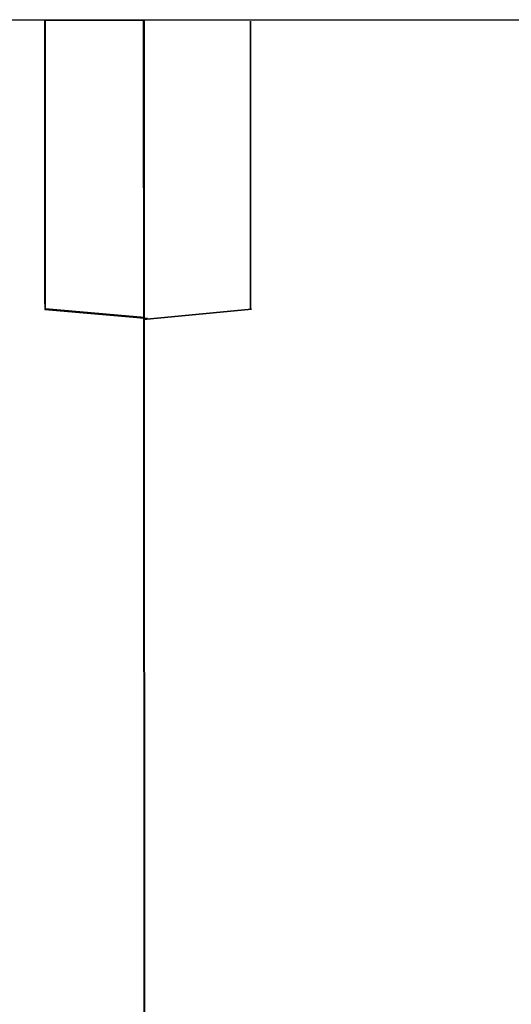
# Model space of a CAD drawing. Header units: millimetres. Extents: x 18084 to 52399, y 38174 to 56392.
# Tile 132 of 250: x 25536.01 to 25542.66, y 50647.19 to 50660.53. Entities that reach past the tile are written whole.
import ezdxf

# ---------------------------------------------------------------- set-up
doc = ezdxf.new("R2010")
doc.units = ezdxf.units.MM
doc.header["$LTSCALE"] = 100
doc.layers.add('45', color=7, linetype='Continuous')

msp = doc.modelspace()

# ---------------------------------------------------------------- linework, layer by layer
at = {"layer": '45', "color": 7}
for p, q in [((25536.362, 50660.521), (25519.7, 50660.526)), ((25536.362, 50660.521), (25519.7, 50660.526)), ((25537.699, 50660.521), (25536.35, 50660.521)), ((25536.35, 50660.521), (25536.35, 50659.501)), ((25537.699, 50660.521), (25536.35, 50660.521)), ((25536.35, 50660.521), (25536.35, 50659.501)), ((25536.35, 50660.516), (25536.35, 50659.486)), ((25536.35, 50659.486), (25536.35, 50660.516)), ((25536.35, 50660.516), (25536.35, 50660.516)), ((25536.35, 50660.516), (25536.35, 50659.486)), ((25536.35, 50659.486), (25536.35, 50660.516)), ((25536.35, 50660.516), (25536.35, 50660.516)), ((25537.694, 50660.516), (25536.355, 50660.516)), ((25536.355, 50660.516), (25536.355, 50659.498)), ((25537.694, 50660.516), (25536.355, 50660.516)), ((25536.355, 50660.516), (25536.355, 50659.498)), ((25536.362, 50659.502), (25536.362, 50660.521)), ((25536.362, 50659.502), (25536.362, 50660.521)), ((25537.687, 50660.521), (25537.687, 50656.493)), ((25554.353, 50660.516), (25537.687, 50660.521)), ((25537.687, 50660.521), (25537.687, 50660.521)), ((25537.687, 50660.521), (25537.687, 50656.493)), ((25554.353, 50660.516), (25537.687, 50660.521)), ((25537.687, 50660.521), (25537.687, 50660.521)), ((25537.694, 50656.489), (25537.694, 50660.516)), ((25537.694, 50656.489), (25537.694, 50660.516)), ((25537.699, 50656.484), (25537.699, 50660.521)), ((25537.699, 50656.484), (25537.699, 50660.521)), ((25539.135, 50659.486), (25539.135, 50660.506)), ((25539.135, 50660.506), (25539.135, 50659.486)), ((25539.135, 50659.486), (25539.135, 50660.506)), ((25539.135, 50660.506), (25539.135, 50659.486)), ((25536.35, 50656.675), (25536.35, 50659.581)), ((25536.35, 50659.581), (25536.35, 50656.675)), ((25536.35, 50656.675), (25536.35, 50659.581)), ((25536.35, 50659.581), (25536.35, 50656.675)), ((25536.35, 50659.501), (25536.35, 50656.6)), ((25536.35, 50659.501), (25536.35, 50659.501)), ((25536.35, 50659.501), (25536.35, 50656.6)), ((25536.35, 50659.501), (25536.35, 50659.501)), ((25536.355, 50659.498), (25536.355, 50656.604)), ((25536.355, 50659.498), (25536.355, 50659.498)), ((25536.355, 50659.498), (25536.355, 50656.604)), ((25536.355, 50659.498), (25536.355, 50659.498)), ((25536.362, 50656.608), (25536.362, 50659.502)), ((25536.362, 50656.608), (25536.362, 50659.502)), ((25539.135, 50656.593), (25539.135, 50659.499)), ((25539.135, 50659.499), (25539.135, 50656.593)), ((25539.135, 50656.593), (25539.135, 50659.499)), ((25539.135, 50659.499), (25539.135, 50656.593)), ((25539.135, 50659.486), (25539.135, 50659.486)), ((25539.135, 50659.486), (25539.135, 50659.486)), ((25536.35, 50656.675), (25536.35, 50656.675)), ((25536.35, 50656.675), (25536.35, 50656.675)), ((25536.35, 50656.6), (25537.699, 50656.484)), ((25536.35, 50656.6), (25537.699, 50656.484)), ((25536.355, 50656.604), (25537.694, 50656.489)), ((25536.355, 50656.604), (25537.694, 50656.489)), ((25537.699, 50656.492), (25536.362, 50656.608)), ((25537.699, 50656.492), (25536.362, 50656.608)), ((25536.377, 50656.605), (25537.741, 50656.479)), ((25537.741, 50656.479), (25536.377, 50656.605)), ((25536.377, 50656.605), (25536.377, 50656.605)), ((25536.377, 50656.605), (25537.741, 50656.479)), ((25537.741, 50656.479), (25536.377, 50656.605)), ((25536.377, 50656.605), (25536.377, 50656.605)), ((25539.15, 50656.605), (25537.687, 50656.466)), ((25537.687, 50656.466), (25539.15, 50656.605)), ((25539.15, 50656.605), (25537.687, 50656.466)), ((25537.687, 50656.466), (25539.15, 50656.605)), ((25539.135, 50656.593), (25539.135, 50656.593)), ((25539.135, 50656.593), (25539.135, 50656.593)), ((25539.15, 50656.605), (25539.15, 50656.605)), ((25539.15, 50656.605), (25539.15, 50656.605)), ((25537.687, 50656.493), (25537.692, 50642.305)), ((25537.687, 50656.493), (25537.692, 50642.305)), ((25537.704, 50642.299), (25537.699, 50656.492)), ((25537.704, 50642.299), (25537.699, 50656.492))]:
    msp.add_line(p, q, dxfattribs=at)
at = {"layer": '45', "color": 59}
for p, q in [((25537.704, 50642.305), (25537.687, 50660.521)), ((25537.687, 50660.521), (25537.704, 50642.305)), ((25537.704, 50642.3), (25537.687, 50660.521)), ((25537.687, 50660.521), (25537.704, 50642.3)), ((25537.704, 50642.305), (25537.687, 50660.521)), ((25537.687, 50660.521), (25537.704, 50642.305)), ((25537.704, 50642.3), (25537.687, 50660.521)), ((25537.687, 50660.521), (25537.704, 50642.3))]:
    msp.add_line(p, q, dxfattribs=at)

doc.saveas('drawing.dxf')
